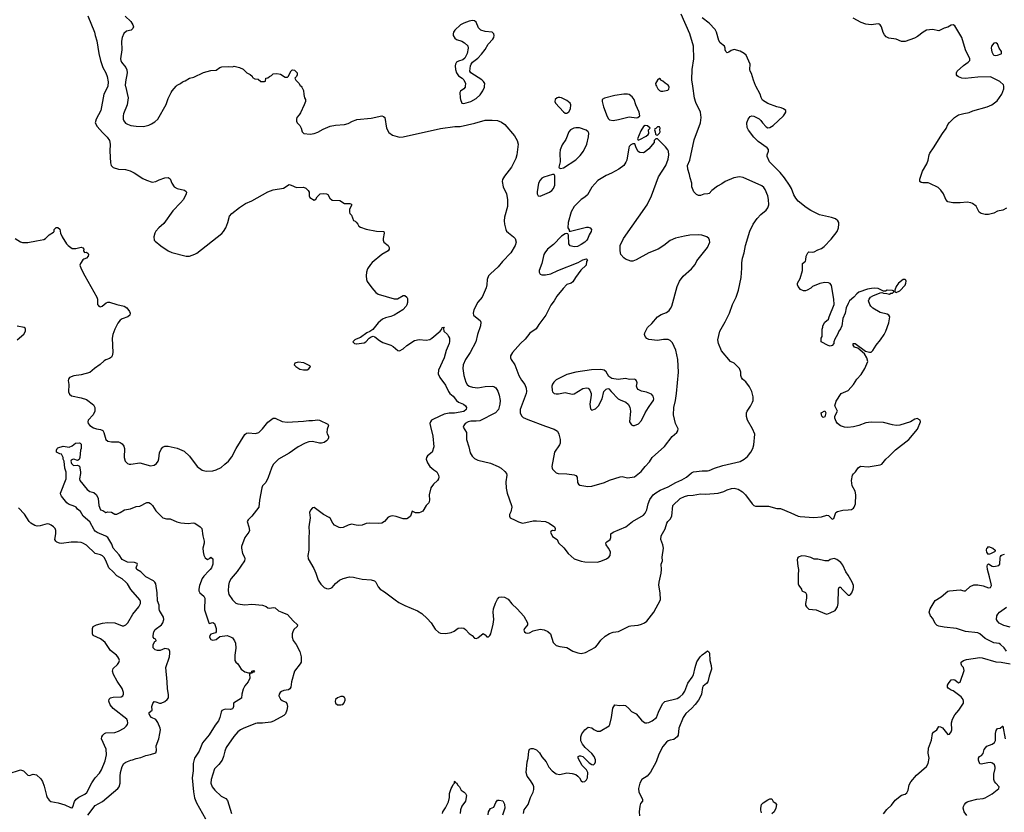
# Model space of a CAD drawing. Header units: inches. Extents: x 1793441 to 1900654, y 320892 to 470514.
# Tile 33 of 99: x 1826220 to 1837286, y 401843 to 410748. Entities that reach past the tile are written whole.
import ezdxf

# ---------------------------------------------------------------- set-up
doc = ezdxf.new("R2010")
doc.units = ezdxf.units.IN
doc.header["$MEASUREMENT"] = 0
for name, color, linetype in [('B8420', 7, 'Continuous'), ('B8421', 7, 'Continuous'), ('B8430', 7, 'Continuous'), ('B8431', 7, 'Continuous')]:
    doc.layers.add(name, color=color, linetype=linetype)

msp = doc.modelspace()

# ---------------------------------------------------------------- linework, layer by layer
at = {"layer": 'B8420', "color": 5}
for points, elevation in [([(1827209, 410000), (1827208, 409990), (1827166, 409910), (1827133, 409730), (1827080, 409630), (1827070, 409590), (1827089, 409550), (1827150, 409481), (1827203, 409430), (1827229, 409390), (1827236, 409350), (1827234, 409270), (1827240, 409140), (1827249, 409109), (1827269, 409089), (1827330, 409070), (1827410, 409064), (1827461, 409050), (1827507, 409027), (1827603, 408963), (1827644, 408944), (1827710, 408924), (1827750, 408930), (1827789, 408950), (1827850, 408972), (1827890, 408975), (1827910, 408959), (1827930, 408910), (1827957, 408870), (1827990, 408852), (1828072, 408832), (1828090, 408818), (1828093, 408810), (1828090, 408790), (1828060, 408730), (1828028, 408690), (1827940, 408600), (1827841, 408459), (1827785, 408410), (1827749, 408371), (1827739, 408350), (1827729, 408310), (1827733, 408273), (1827741, 408261), (1827806, 408206), (1827890, 408152), (1827930, 408132), (1828090, 408092), (1828130, 408093), (1828187, 408113), (1828210, 408126), (1828492, 408348), (1828511, 408369), (1828535, 408410), (1828560, 408470), (1828578, 408542), (1828603, 408570), (1828690, 408638), (1828757, 408683), (1828830, 408715), (1829010, 408815), (1829070, 408835), (1829185, 408855), (1829250, 408895), (1829271, 408891), (1829330, 408862), (1829410, 408865), (1829435, 408855), (1829462, 408830), (1829472, 408810), (1829474, 408770), (1829482, 408750), (1829530, 408722), (1829548, 408732), (1829563, 408757), (1829598, 408790), (1829630, 408796), (1829670, 408791), (1829684, 408784), (1829705, 408745), (1829730, 408722), (1829817, 408717), (1829870, 408685), (1829930, 408682), (1829950, 408674), (1829950, 408666), (1829925, 408615), (1829925, 408585), (1829932, 408572), (1829950, 408554), (1829971, 408491), (1829990, 408485), (1830000, 408474)], 320), ([(1827410, 410000), (1827438, 409870), (1827429, 409790), (1827386, 409690), (1827382, 409670), (1827384, 409630), (1827390, 409611), (1827410, 409587), (1827430, 409575), (1827470, 409561), (1827530, 409551), (1827610, 409547), (1827670, 409564), (1827701, 409579), (1827739, 409601), (1827773, 409630), (1827866, 409794), (1827890, 409862), (1827921, 409930), (1827934, 409950), (1827980, 410000)], 340), ([(1829382, 410000), (1829391, 409991), (1829410, 409954), (1829412, 409908), (1829421, 409870), (1829431, 409850), (1829431, 409830), (1829419, 409790), (1829377, 409703), (1829362, 409678), (1829336, 409650), (1829331, 409630), (1829331, 409610), (1829338, 409590), (1829370, 409558), (1829384, 409530), (1829396, 409490), (1829414, 409470), (1829483, 409463), (1829530, 409469), (1829570, 409483), (1829630, 409517), (1829710, 409554), (1829770, 409564), (1829870, 409570), (1829910, 409582), (1829959, 409610), (1830000, 409624)], 340), ([(1826170, 408290), (1826230, 408252), (1826250, 408246), (1826310, 408246), (1826410, 408262), (1826490, 408278), (1826511, 408289), (1826550, 408331), (1826600, 408360), (1826608, 408370), (1826609, 408390), (1826630, 408414), (1826650, 408414), (1826670, 408394), (1826678, 408350), (1826698, 408310), (1826747, 408230), (1826766, 408210), (1826810, 408179), (1826850, 408176), (1826910, 408191), (1826930, 408185), (1826941, 408170), (1826938, 408150), (1826950, 408132), (1826970, 408136), (1826990, 408122), (1826995, 408110), (1826990, 408090), (1826970, 408069), (1826941, 408059), (1826930, 408049), (1826903, 408010), (1826897, 407990), (1826911, 407950), (1826953, 407870), (1827087, 407630), (1827095, 407610), (1827096, 407550), (1827101, 407541), (1827111, 407530), (1827124, 407524), (1827148, 407528), (1827191, 407569), (1827210, 407576), (1827230, 407576), (1827310, 407547), (1827395, 407530), (1827424, 407510), (1827454, 407470), (1827463, 407450), (1827459, 407430), (1827435, 407410), (1827370, 407388), (1827349, 407371), (1827323, 407337), (1827288, 407272), (1827268, 407212), (1827260, 407170), (1827266, 407010), (1827260, 406970), (1827250, 406955), (1827230, 406941), (1827190, 406928), (1827170, 406916), (1827126, 406874), (1827062, 406830), (1827010, 406786), (1826910, 406757), (1826830, 406747), (1826779, 406730), (1826767, 406710), (1826766, 406694), (1826772, 406650), (1826768, 406568), (1826781, 406541), (1826803, 406523), (1826910, 406501), (1826970, 406481), (1827050, 406422), (1827066, 406390), (1827063, 406350), (1827045, 406310), (1826991, 406250), (1826986, 406230), (1826990, 406210), (1827010, 406188), (1827050, 406163), (1827084, 406150), (1827130, 406143), (1827153, 406133), (1827167, 406110), (1827190, 406031), (1827210, 406014), (1827250, 406004), (1827330, 406004), (1827350, 405998), (1827370, 405984), (1827390, 405957), (1827399, 405930), (1827393, 405830), (1827407, 405790), (1827430, 405762), (1827450, 405755), (1827470, 405754), (1827570, 405770), (1827690, 405737), (1827730, 405744), (1827757, 405763), (1827776, 405790), (1827784, 405816), (1827790, 405883), (1827810, 405924), (1827830, 405944), (1827850, 405955), (1827890, 405956), (1827990, 405936), (1828070, 405899), (1828130, 405845), (1828214, 405730), (1828270, 405688), (1828316, 405676), (1828390, 405680), (1828430, 405690), (1828483, 405717), (1828527, 405753), (1828565, 405790), (1828603, 405837), (1828654, 405930), (1828752, 406088), (1828770, 406102), (1828790, 406108), (1828870, 406099), (1828908, 406112), (1828950, 406150), (1829010, 406228), (1829070, 406270), (1829090, 406270), (1829170, 406234), (1829227, 406227), (1829410, 406239), (1829470, 406247), (1829510, 406244), (1829570, 406252), (1829590, 406250), (1829685, 406205), (1829692, 406190), (1829674, 406146), (1829671, 406111), (1829675, 406095), (1829691, 406070), (1829691, 406051), (1829685, 406030), (1829670, 406015), (1829642, 405998), (1829611, 405989), (1829590, 405989), (1829509, 406009), (1829470, 406005), (1829430, 405991), (1829351, 405949), (1829250, 405878), (1829130, 405811), (1829069, 405750), (1829049, 405710), (1829014, 405606), (1828985, 405550), (1828950, 405510), (1828940, 405490), (1828916, 405350), (1828908, 405270), (1828829, 405171), (1828787, 405130), (1828776, 405110), (1828796, 405050), (1828803, 405010), (1828795, 404990), (1828751, 404929), (1828714, 404830), (1828712, 404810), (1828725, 404750), (1828745, 404710), (1828750, 404690), (1828747, 404670), (1828663, 404550), (1828596, 404470), (1828576, 404430), (1828568, 404390), (1828564, 404330), (1828572, 404290), (1828610, 404230), (1828650, 404194), (1828670, 404184), (1828750, 404174), (1828830, 404181), (1828950, 404171), (1828990, 404155), (1829010, 404139), (1829030, 404135), (1829070, 404143), (1829090, 404141), (1829130, 404108), (1829165, 404090), (1829230, 404066), (1829294, 403994), (1829342, 403950), (1829337, 403930), (1829302, 403898), (1829288, 403872), (1829282, 403850), (1829281, 403810), (1829294, 403774), (1829326, 403730), (1829370, 403650), (1829383, 403590), (1829384, 403530), (1829373, 403510), (1829310, 403429), (1829274, 403310), (1829267, 403250), (1829256, 403230), (1829241, 403219), (1829190, 403210), (1829161, 403199), (1829147, 403190), (1829136, 403170), (1829134, 403150), (1829153, 403113), (1829170, 403099), (1829210, 403082), (1829224, 403064), (1829229, 403030), (1829222, 402990), (1829207, 402950), (1829188, 402930), (1829074, 402866), (1829044, 402856), (1828950, 402846), (1828890, 402844), (1828870, 402839), (1828730, 402785), (1828702, 402770), (1828673, 402747), (1828625, 402695), (1828542, 402570), (1828525, 402530), (1828510, 402470), (1828495, 402430), (1828459, 402381), (1828410, 402330), (1828372, 402210), (1828370, 402170), (1828385, 402130), (1828413, 402093), (1828486, 402026), (1828537, 401997), (1828556, 401976), (1828601, 401830)], 280), ([(1826190, 407153), (1826266, 407214), (1826284, 407250), (1826286, 407270), (1826282, 407282), (1826271, 407291), (1826190, 407304)], 280), ([(1830000, 407159), (1829987, 407153), (1829965, 407130), (1829970, 407122), (1829982, 407110), (1830000, 407107)], 320), ([(1826985, 401810), (1827070, 401920), (1827150, 401964), (1827324, 402110), (1827339, 402130), (1827350, 402170), (1827348, 402248), (1827354, 402290), (1827370, 402358), (1827390, 402391), (1827413, 402407), (1827468, 402430), (1827489, 402431), (1827530, 402446), (1827583, 402457), (1827639, 402481), (1827691, 402491), (1827750, 402511), (1827756, 402536), (1827754, 402590), (1827782, 402670), (1827796, 402730), (1827802, 402770), (1827799, 402790), (1827772, 402852), (1827750, 402887), (1827701, 402910), (1827684, 402930), (1827674, 402950), (1827676, 402964), (1827709, 402990), (1827705, 403030), (1827715, 403065), (1827730, 403087), (1827750, 403085), (1827790, 403068), (1827810, 403068), (1827853, 403087), (1827878, 403110), (1827891, 403130), (1827893, 403167), (1827880, 403230), (1827878, 403310), (1827861, 403470), (1827904, 403590), (1827909, 403630), (1827909, 403650), (1827899, 403670), (1827890, 403675), (1827850, 403682), (1827798, 403662), (1827770, 403660), (1827741, 403670), (1827721, 403690), (1827719, 403730), (1827739, 403761), (1827754, 403770), (1827755, 403775), (1827748, 403788), (1827730, 403794), (1827721, 403810), (1827720, 403830), (1827729, 403871), (1827744, 403896), (1827813, 403950), (1827829, 403971), (1827841, 404010), (1827837, 404037), (1827790, 404110), (1827786, 404130), (1827789, 404170), (1827770, 404218), (1827764, 404310), (1827749, 404409), (1827738, 404430), (1827723, 404443), (1827636, 404490), (1827583, 404543), (1827535, 404570), (1827529, 404590), (1827544, 404630), (1827539, 404639), (1827509, 404650), (1827430, 404653), (1827370, 404685), (1827337, 404737), (1827271, 404810), (1827254, 404854), (1827211, 404931), (1827190, 404947), (1827090, 404987), (1827070, 405000), (1827056, 405016), (1827007, 405107), (1826935, 405170), (1826903, 405223), (1826870, 405249), (1826854, 405270), (1826840, 405280), (1826770, 405306), (1826750, 405320), (1826690, 405394), (1826681, 405410), (1826677, 405430), (1826744, 405590), (1826743, 405663), (1826729, 405710), (1826719, 405790), (1826709, 405810), (1826709, 405830), (1826688, 405868), (1826670, 405869), (1826635, 405890), (1826635, 405910), (1826642, 405930), (1826650, 405938), (1826710, 405958), (1826775, 405945), (1826810, 405962), (1826849, 405991), (1826890, 405994), (1826901, 405990), (1826910, 405978), (1826910, 405930), (1826904, 405910), (1826897, 405830), (1826890, 405808), (1826870, 405795), (1826830, 405809), (1826812, 405808), (1826800, 405800), (1826793, 405787), (1826802, 405762), (1826822, 405742), (1826830, 405738), (1826870, 405745), (1826893, 405733), (1826904, 405670), (1826904, 405650), (1826891, 405590), (1826896, 405570), (1826978, 405470), (1827010, 405447), (1827055, 405435), (1827082, 405410), (1827101, 405370), (1827111, 405290), (1827130, 405243), (1827154, 405234), (1827190, 405212), (1827210, 405218), (1827250, 405216), (1827290, 405194), (1827310, 405194), (1827349, 405210), (1827397, 405243), (1827466, 405254), (1827530, 405278), (1827570, 405281), (1827650, 405325), (1827670, 405324), (1827690, 405313), (1827712, 405292), (1827750, 405231), (1827830, 405151), (1827870, 405141), (1827910, 405141), (1827987, 405107), (1828030, 405096), (1828113, 405087), (1828170, 405096), (1828190, 405091), (1828250, 405050), (1828267, 405030), (1828279, 404950), (1828295, 404890), (1828294, 404866), (1828279, 404810), (1828281, 404770), (1828291, 404731), (1828304, 404704), (1828330, 404685), (1828362, 404698), (1828370, 404711), (1828391, 404690), (1828391, 404630), (1828376, 404590), (1828362, 404570), (1828344, 404556), (1828290, 404497), (1828272, 404470), (1828239, 404390), (1828232, 404350), (1828232, 404330), (1828246, 404310), (1828290, 404270), (1828299, 404250), (1828297, 404117), (1828342, 403982), (1828350, 403966), (1828390, 403976), (1828410, 403966), (1828430, 403910), (1828430, 403869), (1828421, 403859), (1828370, 403844), (1828358, 403830), (1828355, 403810), (1828370, 403786), (1828390, 403778), (1828430, 403784), (1828470, 403818), (1828550, 403830), (1828590, 403815), (1828610, 403802), (1828636, 403770), (1828644, 403744), (1828649, 403689), (1828637, 403610), (1828637, 403570), (1828638, 403550), (1828649, 403530), (1828670, 403510), (1828710, 403451), (1828750, 403423), (1828790, 403411), (1828809, 403411), (1828826, 403414), (1828828, 403430), (1828850, 403435), (1828858, 403430), (1828850, 403418), (1828842, 403418), (1828828, 403408), (1828812, 403408), (1828804, 403396), (1828807, 403350), (1828788, 403310), (1828750, 403264), (1828730, 403225), (1828716, 403170), (1828713, 403127), (1828622, 403070), (1828622, 403030), (1828616, 403010), (1828610, 403005), (1828590, 402998), (1828530, 403000), (1828492, 402988), (1828483, 402970), (1828470, 402910), (1828453, 402870), (1828418, 402822), (1828350, 402714), (1828275, 402625), (1828238, 402530), (1828185, 402450), (1828169, 402390), (1828168, 402310), (1828160, 402230), (1828174, 402074), (1828186, 402006), (1828206, 401950), (1828307, 401770)], 260), ([(1826090, 402277), (1826230, 402320), (1826264, 402310), (1826310, 402262), (1826330, 402258), (1826370, 402270), (1826410, 402265), (1826458, 402218), (1826476, 402190), (1826495, 402135), (1826522, 402030), (1826530, 402008), (1826550, 401979), (1826570, 401966), (1826651, 401951), (1826728, 401928), (1826790, 401897), (1826805, 401895), (1826810, 401895), (1826816, 401904), (1826835, 401965), (1826853, 401990), (1826886, 402014), (1826953, 402047), (1826975, 402065), (1827030, 402174), (1827067, 402230), (1827118, 402282), (1827140, 402320), (1827179, 402421), (1827195, 402490), (1827191, 402551), (1827141, 402670), (1827142, 402690), (1827154, 402710), (1827173, 402730), (1827190, 402737), (1827290, 402741), (1827330, 402753), (1827394, 402790), (1827418, 402810), (1827433, 402830), (1827437, 402850), (1827433, 402870), (1827423, 402890), (1827269, 403009), (1827235, 403050), (1827222, 403090), (1827225, 403115), (1827239, 403130), (1827270, 403136), (1827359, 403141), (1827379, 403150), (1827388, 403170), (1827385, 403190), (1827370, 403235), (1827315, 403315), (1827275, 403390), (1827262, 403430), (1827270, 403457), (1827318, 403502), (1827334, 403526), (1827340, 403550), (1827335, 403570), (1827324, 403590), (1827308, 403608), (1827242, 403662), (1827179, 403750), (1827160, 403770), (1827130, 403791), (1827047, 403830), (1827040, 403850), (1827040, 403910), (1827047, 403930), (1827085, 403950), (1827151, 403969), (1827205, 403975), (1827290, 403973), (1827370, 403940), (1827390, 403940), (1827412, 403948), (1827436, 403970), (1827492, 404068), (1827558, 404150), (1827576, 404190), (1827578, 404210), (1827570, 404231), (1827470, 404347), (1827430, 404410), (1827412, 404430), (1827370, 404466), (1827310, 404499), (1827270, 404546), (1827222, 404590), (1827190, 404674), (1827170, 404705), (1827150, 404724), (1827130, 404734), (1827070, 404750), (1826970, 404843), (1826930, 404866), (1826910, 404873), (1826870, 404879), (1826800, 404880), (1826690, 404863), (1826667, 404867), (1826639, 404879), (1826625, 404890), (1826614, 404910), (1826625, 404970), (1826626, 405010), (1826618, 405030), (1826601, 405050), (1826574, 405070), (1826550, 405080), (1826530, 405083), (1826450, 405061), (1826418, 405058), (1826390, 405065), (1826346, 405090), (1826326, 405110), (1826273, 405193), (1826205, 405265)], 280), ([(1830000, 405071), (1829950, 405080), (1829911, 405070), (1829857, 405043), (1829830, 405039), (1829810, 405043), (1829757, 405070), (1829739, 405090), (1829708, 405148), (1829697, 405157), (1829636, 405190), (1829530, 405266), (1829510, 405264), (1829490, 405239), (1829478, 405210), (1829484, 405150), (1829470, 405050), (1829473, 404990), (1829468, 404932), (1829468, 404790), (1829460, 404730), (1829462, 404690), (1829524, 404584), (1829549, 404530), (1829576, 404450), (1829606, 404406), (1829643, 404370), (1829670, 404358), (1829690, 404355), (1829717, 404363), (1829732, 404370), (1829768, 404412), (1829813, 404450), (1829854, 404470), (1829927, 404487), (1829970, 404485), (1830000, 404478)], 320)]:
    msp.add_lwpolyline(points, dxfattribs=dict(at, elevation=elevation))
at = {"layer": 'B8420', "color": 5, "elevation": 320}
for points in [[(1829350, 406902), (1829312, 406888), (1829305, 406870), (1829322, 406850), (1829370, 406823), (1829410, 406816), (1829450, 406816), (1829470, 406826), (1829488, 406850), (1829480, 406860), (1829414, 406894)], [(1829850, 403145), (1829830, 403144), (1829791, 403130), (1829771, 403110), (1829767, 403087), (1829771, 403071), (1829790, 403051), (1829829, 403051), (1829850, 403056), (1829866, 403074), (1829877, 403103), (1829877, 403117), (1829870, 403134)]]:
    msp.add_lwpolyline(points, close=True, dxfattribs=at)
at = {"layer": 'B8421', "color": 5}
for points, elevation in [([(1826986, 410790), (1827060, 410610), (1827067, 410570), (1827088, 410510), (1827110, 410370), (1827129, 410290), (1827155, 410210), (1827187, 410150), (1827202, 410110), (1827214, 410050), (1827209, 410000)], 320), ([(1827407, 410787), (1827470, 410727), (1827492, 410692), (1827498, 410670), (1827492, 410648), (1827471, 410630), (1827422, 410618), (1827390, 410592), (1827372, 410550), (1827366, 410506), (1827368, 410410), (1827352, 410310), (1827355, 410290), (1827365, 410270), (1827412, 410212), (1827426, 410186), (1827427, 410150), (1827409, 410050), (1827407, 410010), (1827410, 410000)], 340), ([(1827980, 410000), (1827990, 410011), (1828029, 410031), (1828050, 410051), (1828080, 410060), (1828130, 410091), (1828177, 410103), (1828286, 410154), (1828370, 410176), (1828430, 410182), (1828470, 410211), (1828490, 410218), (1828570, 410222), (1828610, 410218), (1828630, 410225), (1828692, 410212), (1828730, 410194), (1828774, 410150), (1828810, 410134), (1828833, 410113), (1828838, 410098), (1828864, 410084), (1828900, 410080), (1828930, 410054), (1828970, 410054), (1828982, 410058), (1828987, 410093), (1829010, 410094), (1829026, 410110), (1829050, 410122), (1829070, 410142), (1829110, 410145), (1829150, 410138), (1829204, 410104), (1829230, 410102), (1829238, 410110), (1829270, 410174), (1829278, 410182), (1829290, 410185), (1829310, 410182), (1829338, 410150), (1829338, 410130), (1829331, 410109), (1829314, 410090), (1829322, 410070), (1829357, 410037), (1829372, 410010), (1829382, 410000)], 340)]:
    msp.add_lwpolyline(points, dxfattribs=dict(at, elevation=elevation))
at = {"layer": 'B8430', "color": 5}
for points, elevation in [([(1830000, 409624), (1830010, 409628), (1830170, 409643), (1830290, 409668), (1830310, 409662), (1830322, 409650), (1830341, 409530), (1830370, 409482), (1830410, 409450), (1830490, 409429), (1830530, 409433), (1830950, 409525), (1831109, 409549), (1831170, 409548), (1831336, 409584), (1831450, 409620), (1831530, 409621), (1831590, 409614), (1831636, 409596), (1831674, 409570), (1831782, 409442), (1831811, 409390), (1831821, 409350), (1831808, 409230), (1831795, 409190), (1831746, 409090), (1831667, 408990), (1831648, 408952), (1831644, 408930), (1831655, 408870), (1831690, 408790), (1831702, 408730), (1831701, 408650), (1831670, 408530), (1831665, 408490), (1831668, 408450), (1831684, 408390), (1831693, 408373), (1831712, 408352), (1831770, 408310), (1831790, 408290), (1831800, 408250), (1831790, 408210), (1831740, 408130), (1831647, 408033), (1831598, 407970), (1831510, 407894), (1831489, 407870), (1831473, 407830), (1831470, 407770), (1831464, 407736), (1831419, 407630), (1831370, 407573), (1831324, 407490), (1831316, 407450), (1831322, 407430), (1831341, 407410), (1831394, 407370), (1831402, 407350), (1831399, 407310), (1831367, 407210), (1831347, 407130), (1831281, 407010), (1831229, 406930), (1831206, 406870), (1831201, 406830), (1831211, 406750), (1831234, 406674), (1831248, 406648), (1831270, 406632), (1831310, 406618), (1831370, 406613), (1831450, 406626), (1831530, 406632), (1831550, 406627), (1831572, 406612), (1831594, 406574), (1831609, 406530), (1831619, 406470), (1831617, 406430), (1831601, 406370), (1831569, 406330), (1831390, 406243), (1831350, 406237), (1831290, 406238), (1831261, 406230), (1831228, 406210), (1831211, 406190), (1831205, 406170), (1831242, 406110), (1831241, 406030), (1831268, 405950), (1831283, 405883), (1831304, 405844), (1831330, 405820), (1831370, 405800), (1831510, 405765), (1831598, 405730), (1831630, 405711), (1831674, 405674), (1831691, 405651), (1831695, 405630), (1831684, 405556), (1831686, 405486), (1831698, 405430), (1831748, 405290), (1831750, 405270), (1831741, 405219), (1831725, 405190), (1831725, 405170), (1831732, 405152), (1831790, 405127), (1831826, 405106), (1831870, 405093), (1831910, 405098), (1831990, 405117), (1832030, 405118), (1832130, 405110), (1832172, 405092), (1832230, 405051), (1832239, 405030), (1832233, 405007), (1832210, 405009), (1832190, 404999), (1832185, 404990), (1832210, 404943), (1832261, 404910), (1832276, 404870), (1832334, 404814), (1832385, 404750), (1832450, 404691), (1832530, 404664), (1832570, 404658), (1832710, 404655), (1832750, 404663), (1832814, 404690), (1832841, 404710), (1832857, 404730), (1832859, 404770), (1832839, 404810), (1832812, 404850), (1832809, 404870), (1832818, 404882), (1832858, 404910), (1832862, 404930), (1832862, 404970), (1832889, 404990), (1833033, 405050), (1833107, 405110), (1833230, 405180), (1833250, 405204), (1833270, 405243), (1833284, 405310), (1833303, 405357), (1833341, 405410), (1833370, 405434), (1833418, 405462), (1833510, 405500), (1833593, 405547), (1833661, 405579), (1833714, 405610), (1833770, 405657), (1833791, 405669), (1833890, 405680), (1833950, 405678), (1833970, 405682), (1834030, 405710), (1834122, 405738), (1834316, 405784), (1834364, 405810), (1834399, 405841), (1834436, 405890), (1834460, 405930), (1834472, 405970), (1834481, 406090), (1834456, 406150), (1834401, 406250), (1834387, 406290), (1834390, 406330), (1834397, 406350), (1834435, 406405), (1834457, 406450), (1834462, 406470), (1834464, 406510), (1834450, 406570), (1834424, 406624), (1834380, 406680), (1834345, 406710), (1834333, 406730), (1834326, 406750), (1834324, 406790), (1834309, 406829), (1834249, 406889), (1834209, 406909), (1834109, 407029), (1834072, 407112), (1834065, 407150), (1834088, 407250), (1834147, 407353), (1834196, 407450), (1834230, 407550), (1834271, 407630), (1834300, 407710), (1834330, 407850), (1834337, 407957), (1834336, 408016), (1834342, 408070), (1834362, 408130), (1834377, 408210), (1834427, 408373), (1834462, 408450), (1834510, 408515), (1834550, 408560), (1834611, 408609), (1834627, 408633), (1834638, 408670), (1834636, 408730), (1834630, 408770), (1834599, 408839), (1834582, 408862), (1834560, 408880), (1834350, 408976), (1834310, 408982), (1834248, 408972), (1834150, 408929), (1834110, 408903), (1834061, 408879), (1833998, 408830), (1833970, 408795), (1833954, 408790), (1833910, 408789), (1833870, 408775), (1833850, 408775), (1833825, 408785), (1833795, 408815), (1833775, 408870), (1833775, 408910), (1833754, 408970), (1833749, 409010), (1833730, 409070), (1833726, 409110), (1833750, 409170), (1833802, 409398), (1833872, 409588), (1833880, 409650), (1833873, 409710), (1833819, 409819), (1833805, 409865), (1833785, 410000)], 340), ([(1830000, 404478), (1830070, 404463), (1830170, 404455), (1830206, 404445), (1830223, 404430), (1830250, 404376), (1830270, 404351), (1830321, 404321), (1830441, 404230), (1830482, 404202), (1830550, 404165), (1830690, 404105), (1830738, 404078), (1830801, 404021), (1830846, 403970), (1830890, 403901), (1830930, 403865), (1830950, 403856), (1831010, 403851), (1831070, 403863), (1831103, 403877), (1831149, 403911), (1831190, 403915), (1831210, 403911), (1831230, 403896), (1831273, 403853), (1831306, 403830), (1831330, 403801), (1831350, 403796), (1831370, 403805), (1831430, 403851), (1831450, 403838), (1831470, 403816), (1831490, 403815), (1831505, 403830), (1831515, 403850), (1831543, 403957), (1831549, 404010), (1831540, 404090), (1831545, 404130), (1831566, 404194), (1831590, 404238), (1831610, 404259), (1831635, 404265), (1831670, 404259), (1831710, 404236), (1831750, 404186), (1831811, 404130), (1831886, 404046), (1831926, 403970), (1831926, 403950), (1831921, 403939), (1831892, 403910), (1831885, 403890), (1831892, 403870), (1831910, 403858), (1831930, 403856), (1831950, 403861), (1831990, 403881), (1832070, 403899), (1832113, 403893), (1832156, 403876), (1832186, 403850), (1832215, 403750), (1832250, 403719), (1832290, 403705), (1832370, 403693), (1832435, 403655), (1832494, 403634), (1832530, 403629), (1832580, 403640), (1832690, 403700), (1832715, 403725), (1832750, 403778), (1832799, 403821), (1832849, 403851), (1832890, 403866), (1832950, 403876), (1833070, 403935), (1833090, 403940), (1833170, 403944), (1833210, 403955), (1833244, 403970), (1833270, 403990), (1833348, 404090), (1833422, 404230), (1833418, 404310), (1833405, 404395), (1833408, 404430), (1833429, 404530), (1833433, 404570), (1833430, 404630), (1833444, 404670), (1833442, 404710), (1833455, 404810), (1833450, 404850), (1833427, 404910), (1833430, 404950), (1833473, 405027), (1833492, 405090), (1833504, 405110), (1833530, 405136), (1833548, 405170), (1833560, 405290), (1833642, 405370), (1833690, 405393), (1833730, 405403), (1833790, 405407), (1833870, 405420), (1833930, 405417), (1834070, 405429), (1834133, 405447), (1834170, 405468), (1834219, 405481), (1834250, 405484), (1834293, 405473), (1834343, 405443), (1834379, 405410), (1834451, 405310), (1834470, 405291), (1834490, 405284), (1834637, 405283), (1834730, 405258), (1834770, 405255), (1834888, 405208), (1834970, 405171), (1834990, 405166), (1835144, 405156), (1835230, 405162), (1835290, 405181), (1835310, 405179), (1835350, 405138), (1835370, 405145), (1835394, 405210), (1835410, 405223), (1835470, 405239), (1835530, 405241), (1835570, 405247), (1835590, 405259), (1835599, 405270), (1835615, 405310), (1835619, 405410), (1835609, 405450), (1835577, 405510), (1835570, 405570), (1835580, 405630), (1835590, 405647), (1835615, 405670), (1835645, 405715), (1835670, 405731), (1835757, 405723), (1835892, 405748), (1835910, 405756), (1835954, 405810), (1835990, 405841), (1836063, 405917), (1836212, 406030), (1836311, 406149), (1836343, 406230), (1836339, 406250), (1836306, 406266), (1836279, 406261), (1836230, 406230), (1836110, 406194), (1836070, 406190), (1836030, 406195), (1835930, 406224), (1835790, 406226), (1835730, 406219), (1835650, 406190), (1835590, 406174), (1835528, 406168), (1835490, 406170), (1835446, 406186), (1835410, 406210), (1835395, 406235), (1835382, 406270), (1835382, 406290), (1835387, 406310), (1835413, 406350), (1835381, 406410), (1835396, 406464), (1835452, 406548), (1835530, 406583), (1835590, 406651), (1835629, 406710), (1835677, 406763), (1835718, 406830), (1835751, 406909), (1835741, 406950), (1835716, 406996), (1835639, 407059), (1835603, 407070), (1835586, 407090), (1835588, 407112), (1835610, 407112), (1835725, 407025), (1835770, 407012), (1835790, 407014), (1835810, 407030), (1835847, 407090), (1835896, 407150), (1835935, 407210), (1835955, 407250), (1835990, 407342), (1835999, 407410), (1835990, 407428), (1835970, 407439), (1835890, 407459), (1835810, 407509), (1835786, 407530), (1835773, 407550), (1835761, 407590), (1835769, 407610), (1835784, 407630), (1835810, 407647), (1835890, 407678), (1835910, 407682), (1835930, 407674), (1835967, 407673), (1835994, 407666), (1836010, 407674), (1836030, 407674), (1836046, 407690), (1836042, 407702), (1836030, 407706), (1835970, 407708), (1835950, 407698), (1835930, 407698), (1835869, 407729), (1835830, 407732), (1835794, 407730), (1835750, 407720), (1835650, 407687), (1835627, 407670), (1835595, 407630), (1835548, 407590), (1835530, 407559), (1835510, 407510), (1835498, 407450), (1835470, 407390), (1835461, 407310), (1835445, 407275), (1835425, 407250), (1835411, 407210), (1835380, 407160), (1835371, 407130), (1835370, 407109), (1835350, 407089), (1835330, 407082), (1835308, 407088), (1835228, 407130), (1835228, 407170), (1835238, 407190), (1835238, 407270), (1835247, 407293), (1835248, 407310), (1835269, 407351), (1835310, 407382), (1835317, 407410), (1835374, 407550), (1835371, 407610), (1835343, 407763), (1835330, 407784), (1835310, 407792), (1835270, 407794), (1835214, 407786), (1835131, 407750), (1835110, 407732), (1835070, 407709), (1835050, 407701), (1835030, 407701), (1834997, 407717), (1834969, 407750), (1834962, 407770), (1834962, 407790), (1834990, 407842), (1835019, 407930), (1835018, 408010), (1835050, 408034), (1835055, 408050), (1835058, 408090), (1835078, 408130), (1835090, 408142), (1835130, 408138), (1835150, 408141), (1835190, 408164), (1835230, 408177), (1835260, 408200), (1835339, 408281), (1835408, 408370), (1835423, 408410), (1835428, 408450), (1835426, 408470), (1835416, 408490), (1835390, 408510), (1835345, 408525), (1835210, 408556), (1835110, 408603), (1835058, 408638), (1834970, 408711), (1834943, 408743), (1834921, 408781), (1834894, 408850), (1834873, 408890), (1834815, 408970), (1834768, 409030), (1834647, 409150), (1834619, 409210), (1834619, 409230), (1834634, 409270), (1834634, 409290), (1834622, 409310), (1834519, 409379), (1834470, 409429), (1834410, 409509), (1834397, 409537), (1834392, 409590), (1834407, 409630), (1834430, 409659), (1834450, 409667), (1834470, 409663), (1834530, 409636), (1834550, 409616), (1834567, 409590), (1834610, 409546), (1834630, 409535), (1834650, 409537), (1834690, 409561), (1834805, 409670), (1834821, 409690), (1834829, 409710), (1834829, 409729), (1834806, 409746), (1834778, 409758), (1834730, 409770), (1834630, 409807), (1834570, 409845), (1834553, 409873), (1834542, 409910), (1834495, 410000)], 320), ([(1831228, 410000), (1831227, 409990), (1831211, 409970), (1831174, 409946), (1831168, 409930), (1831169, 409871), (1831175, 409850), (1831190, 409812), (1831210, 409807), (1831290, 409830), (1831350, 409862), (1831395, 409905), (1831425, 409950), (1831443, 409990), (1831444, 410000)], 360), ([(1833377, 410000), (1833392, 409970), (1833410, 409952), (1833425, 409945), (1833450, 409946), (1833503, 409957), (1833514, 409966), (1833519, 409990), (1833515, 410000)], 360), ([(1837310, 408629), (1837271, 408609), (1837210, 408597), (1837170, 408574), (1837110, 408561), (1837070, 408559), (1837026, 408570), (1837005, 408585), (1836970, 408655), (1836930, 408685), (1836910, 408692), (1836870, 408697), (1836790, 408690), (1836709, 408689), (1836650, 408702), (1836630, 408728), (1836604, 408790), (1836574, 408834), (1836544, 408864), (1836450, 408909), (1836430, 408915), (1836370, 408914), (1836350, 408919), (1836335, 408930), (1836335, 408955), (1836367, 409047), (1836416, 409130), (1836430, 409170), (1836441, 409230), (1836450, 409250), (1836492, 409308), (1836592, 409470), (1836634, 409526), (1836653, 409570), (1836670, 409595), (1836726, 409650), (1836770, 409678), (1836830, 409695), (1836890, 409705), (1836934, 409726), (1837092, 409768), (1837147, 409793), (1837204, 409836), (1837257, 409910), (1837280, 409970), (1837282, 410000)], 280), ([(1830000, 408474), (1830022, 408450), (1830032, 408430), (1830050, 408418), (1830114, 408394), (1830230, 408371), (1830312, 408370), (1830318, 408350), (1830305, 408290), (1830305, 408270), (1830312, 408250), (1830362, 408210), (1830374, 408190), (1830372, 408170), (1830362, 408150), (1830290, 408109), (1830180, 408020), (1830162, 407998), (1830130, 407950), (1830118, 407910), (1830114, 407870), (1830118, 407830), (1830127, 407807), (1830176, 407736), (1830224, 407684), (1830250, 407665), (1830430, 407611), (1830466, 407614), (1830530, 407651), (1830550, 407651), (1830572, 407630), (1830577, 407617), (1830578, 407570), (1830570, 407546), (1830562, 407530), (1830526, 407490), (1830430, 407429), (1830390, 407413), (1830330, 407399), (1830298, 407382), (1830250, 407342), (1830190, 407269), (1830155, 407245), (1830122, 407230), (1830050, 407179), (1830000, 407159)], 320), ([(1830000, 407107), (1830006, 407106), (1830090, 407119), (1830112, 407128), (1830149, 407171), (1830170, 407185), (1830191, 407191), (1830210, 407185), (1830264, 407144), (1830303, 407123), (1830390, 407092), (1830417, 407077), (1830470, 407032), (1830490, 407027), (1830530, 407050), (1830572, 407088), (1830657, 407143), (1830710, 407154), (1830790, 407148), (1830830, 407157), (1830853, 407170), (1830947, 407250), (1830964, 407270), (1830970, 407291), (1830990, 407292), (1830982, 407278), (1830986, 407250), (1831028, 407210), (1831041, 407190), (1831049, 407170), (1831052, 407132), (1831048, 407110), (1831013, 407030), (1830990, 406950), (1830927, 406810), (1830924, 406770), (1830943, 406730), (1831004, 406644), (1831040, 406570), (1831055, 406550), (1831090, 406519), (1831129, 406469), (1831152, 406452), (1831209, 406429), (1831232, 406410), (1831243, 406390), (1831239, 406370), (1831212, 406348), (1831107, 406327), (1831047, 406327), (1830990, 406316), (1830870, 406262), (1830850, 406250), (1830836, 406230), (1830831, 406210), (1830836, 406176), (1830862, 406070), (1830875, 405950), (1830856, 405890), (1830804, 405850), (1830791, 405830), (1830788, 405810), (1830804, 405770), (1830831, 405730), (1830876, 405690), (1830910, 405667), (1830928, 405630), (1830930, 405610), (1830927, 405590), (1830915, 405570), (1830870, 405529), (1830839, 405490), (1830821, 405410), (1830826, 405350), (1830820, 405320), (1830790, 405289), (1830750, 405228), (1830730, 405215), (1830710, 405209), (1830670, 405209), (1830630, 405226), (1830611, 405170), (1830591, 405150), (1830570, 405139), (1830530, 405140), (1830450, 405165), (1830410, 405174), (1830390, 405172), (1830361, 405159), (1830319, 405110), (1830290, 405093), (1830250, 405087), (1830150, 405090), (1830113, 405087), (1830069, 405071), (1830030, 405066), (1830000, 405071)], 320), ([(1837312, 403652), (1837284, 403690), (1837244, 403730), (1837230, 403738), (1837170, 403749), (1837099, 403779), (1837070, 403796), (1837010, 403848), (1836990, 403859), (1836850, 403874), (1836749, 403909), (1836610, 403924), (1836550, 403933), (1836530, 403942), (1836510, 403965), (1836481, 404021), (1836456, 404050), (1836442, 404090), (1836453, 404130), (1836510, 404223), (1836576, 404264), (1836653, 404327), (1836670, 404332), (1836790, 404344), (1836830, 404330), (1836850, 404331), (1836901, 404379), (1836943, 404397), (1836990, 404397), (1837047, 404387), (1837110, 404365), (1837131, 404369), (1837141, 404390), (1837139, 404410), (1837121, 404490), (1837096, 404570), (1837093, 404607), (1837097, 404623), (1837110, 404633), (1837149, 404609), (1837170, 404604), (1837223, 404617), (1837235, 404630), (1837238, 404702), (1837242, 404718), (1837251, 404729), (1837263, 404737), (1837290, 404744)], 280), ([(1837350, 403925), (1837282, 403942), (1837228, 403968), (1837209, 403990), (1837199, 404010), (1837201, 404050), (1837213, 404070), (1837233, 404090), (1837312, 404148)], 260), ([(1831883, 401830), (1831891, 401869), (1831933, 401930), (1831960, 402010), (1831990, 402070), (1831999, 402101), (1831997, 402130), (1831991, 402150), (1831962, 402202), (1831924, 402250), (1831911, 402290), (1831923, 402410), (1831936, 402450), (1831942, 402530), (1831950, 402551), (1831970, 402561), (1831990, 402561), (1832030, 402545), (1832063, 402510), (1832088, 402468), (1832136, 402410), (1832168, 402350), (1832203, 402310), (1832250, 402275), (1832292, 402268), (1832370, 402285), (1832430, 402279), (1832470, 402266), (1832494, 402250), (1832513, 402230), (1832530, 402198), (1832544, 402184), (1832570, 402191), (1832590, 402207), (1832603, 402230), (1832606, 402290), (1832590, 402321), (1832542, 402370), (1832496, 402450), (1832496, 402470), (1832510, 402478), (1832522, 402478), (1832550, 402470), (1832620, 402400), (1832650, 402380), (1832670, 402377), (1832685, 402390), (1832692, 402410), (1832690, 402433), (1832676, 402470), (1832650, 402502), (1832574, 402570), (1832544, 402610), (1832527, 402647), (1832528, 402690), (1832537, 402723), (1832572, 402768), (1832610, 402801), (1832650, 402791), (1832672, 402772), (1832710, 402756), (1832744, 402756), (1832844, 402816), (1832851, 402829), (1832871, 402909), (1832887, 403013), (1832910, 403050), (1832964, 403044), (1833010, 403047), (1833030, 403042), (1833066, 403010), (1833095, 402975), (1833150, 402948), (1833210, 402878), (1833230, 402859), (1833249, 402849), (1833270, 402847), (1833290, 402852), (1833330, 402870), (1833376, 402910), (1833398, 402970), (1833430, 403030), (1833450, 403066), (1833470, 403087), (1833610, 403123), (1833640, 403140), (1833674, 403170), (1833695, 403205), (1833730, 403293), (1833779, 403361), (1833793, 403387), (1833810, 403471), (1833830, 403534), (1833868, 403590), (1833890, 403613), (1833930, 403644), (1833950, 403656), (1833955, 403655), (1833966, 403646), (1833971, 403631), (1833977, 403550), (1833992, 403492), (1833994, 403450), (1833969, 403371), (1833955, 403310), (1833938, 403290), (1833900, 403260), (1833893, 403247), (1833884, 403170), (1833876, 403150), (1833850, 403104), (1833810, 403053), (1833772, 403010), (1833708, 402952), (1833678, 402910), (1833627, 402790), (1833620, 402710), (1833610, 402690), (1833570, 402662), (1833530, 402655), (1833510, 402645), (1833490, 402630), (1833450, 402583), (1833404, 402496), (1833374, 402410), (1833310, 402294), (1833272, 402248), (1833213, 402210), (1833190, 402170), (1833176, 402110), (1833179, 402070), (1833218, 401990), (1833219, 401970), (1833199, 401941), (1833189, 401911), (1833183, 401850), (1833185, 401805)], 280), ([(1835930, 401824), (1835966, 401874), (1836018, 401922), (1836060, 401980), (1836130, 402035), (1836170, 402048), (1836190, 402062), (1836205, 402090), (1836218, 402150), (1836234, 402186), (1836299, 402261), (1836410, 402357), (1836430, 402390), (1836440, 402450), (1836429, 402509), (1836435, 402565), (1836466, 402654), (1836480, 402730), (1836490, 402743), (1836528, 402770), (1836550, 402806), (1836570, 402803), (1836590, 402791), (1836650, 402718), (1836670, 402721), (1836690, 402747), (1836696, 402770), (1836692, 402850), (1836705, 402890), (1836730, 402937), (1836775, 402990), (1836826, 403070), (1836829, 403090), (1836825, 403110), (1836800, 403140), (1836710, 403209), (1836690, 403215), (1836656, 403236), (1836648, 403250), (1836649, 403270), (1836659, 403290), (1836690, 403331), (1836710, 403335), (1836730, 403331), (1836770, 403298), (1836790, 403305), (1836835, 403435), (1836829, 403469), (1836809, 403490), (1836802, 403510), (1836802, 403530), (1836829, 403550), (1836860, 403560), (1837010, 403583), (1837039, 403579), (1837190, 403535), (1837250, 403531), (1837350, 403511)], 280), ([(1836866, 401806), (1836833, 401850), (1836823, 401890), (1836826, 401910), (1836837, 401930), (1836854, 401950), (1836870, 401961), (1836890, 401970), (1836978, 401990), (1837050, 402000), (1837070, 402007), (1837150, 402050), (1837225, 402110), (1837229, 402130), (1837190, 402170), (1837176, 402190), (1837170, 402210), (1837167, 402270), (1837183, 402337), (1837184, 402350), (1837175, 402375), (1837154, 402394), (1837130, 402402), (1837100, 402400), (1837046, 402386), (1837030, 402384), (1837010, 402389), (1836995, 402430), (1836995, 402450), (1837009, 402471), (1837030, 402482), (1837050, 402505), (1837061, 402550), (1837090, 402586), (1837150, 402608), (1837174, 402626), (1837187, 402650), (1837186, 402730), (1837196, 402764), (1837210, 402783), (1837238, 402790), (1837266, 402810), (1837271, 402809), (1837297, 402670)], 260), ([(1830973, 401830), (1830977, 401850), (1831006, 401894), (1831039, 401961), (1831049, 402010), (1831050, 402054), (1831069, 402110), (1831082, 402130), (1831090, 402154), (1831106, 402170), (1831106, 402190), (1831110, 402194), (1831118, 402178), (1831134, 402170), (1831142, 402150), (1831162, 402130), (1831182, 402090), (1831214, 402070), (1831230, 402054), (1831242, 402030), (1831231, 401970), (1831189, 401911), (1831175, 401870), (1831169, 401830)], 280), ([(1831487, 401813), (1831489, 401850), (1831510, 401885), (1831550, 401902), (1831570, 401952), (1831590, 401978), (1831610, 401981), (1831651, 401971), (1831670, 401934), (1831671, 401890), (1831645, 401810)], 280), ([(1834558, 401838), (1834550, 401866), (1834548, 401890), (1834558, 401930), (1834575, 401950), (1834630, 401984), (1834650, 401995), (1834673, 401993), (1834690, 401965), (1834711, 401950), (1834724, 401930), (1834718, 401890), (1834698, 401850), (1834675, 401825)], 280)]:
    msp.add_lwpolyline(points, dxfattribs=dict(at, elevation=elevation))
for points, elevation in [([(1833050, 409911), (1833010, 409911), (1832910, 409897), (1832792, 409868), (1832768, 409850), (1832766, 409830), (1832782, 409770), (1832822, 409662), (1832836, 409635), (1832850, 409625), (1832890, 409616), (1832950, 409627), (1833070, 409658), (1833153, 409647), (1833169, 409651), (1833188, 409670), (1833181, 409710), (1833145, 409790), (1833127, 409850), (1833103, 409883), (1833070, 409907)], 360), ([(1832290, 409875), (1832270, 409875), (1832261, 409870), (1832239, 409850), (1832235, 409830), (1832243, 409810), (1832330, 409714), (1832350, 409699), (1832370, 409699), (1832390, 409713), (1832410, 409746), (1832416, 409790), (1832407, 409810), (1832370, 409841), (1832310, 409869)], 360), ([(1833250, 409558), (1833230, 409548), (1833200, 409500), (1833165, 409410), (1833170, 409394), (1833190, 409402), (1833262, 409438), (1833283, 409457), (1833289, 409470), (1833288, 409512), (1833306, 409530), (1833276, 409556)], 360), ([(1832470, 409535), (1832449, 409531), (1832410, 409512), (1832392, 409488), (1832359, 409401), (1832317, 409343), (1832294, 409286), (1832290, 409250), (1832293, 409150), (1832281, 409090), (1832283, 409083), (1832297, 409077), (1832330, 409083), (1832470, 409175), (1832518, 409222), (1832555, 409270), (1832593, 409350), (1832613, 409433), (1832615, 409475), (1832609, 409490), (1832588, 409508), (1832512, 409532)], 360), ([(1833410, 409546), (1833390, 409546), (1833370, 409526), (1833358, 409522), (1833354, 409510), (1833362, 409490), (1833364, 409464), (1833373, 409453), (1833390, 409452), (1833410, 409472), (1833419, 409490), (1833415, 409510), (1833418, 409530)], 360), ([(1833390, 409408), (1833370, 409408), (1833360, 409400), (1833352, 409390), (1833351, 409370), (1833290, 409299), (1833250, 409265), (1833230, 409254), (1833190, 409255), (1833170, 409269), (1833149, 409310), (1833135, 409355), (1833110, 409354), (1833090, 409344), (1833070, 409322), (1833065, 409310), (1833042, 409170), (1833034, 409146), (1833009, 409111), (1832952, 409068), (1832870, 409023), (1832810, 408997), (1832719, 408941), (1832650, 408867), (1832600, 408780), (1832570, 408754), (1832530, 408730), (1832450, 408650), (1832419, 408590), (1832385, 408470), (1832381, 408410), (1832394, 408386), (1832394, 408374), (1832410, 408372), (1832590, 408416), (1832610, 408417), (1832630, 408411), (1832645, 408390), (1832643, 408370), (1832619, 408330), (1832606, 408290), (1832593, 408270), (1832571, 408249), (1832530, 408221), (1832490, 408199), (1832450, 408195), (1832407, 408207), (1832393, 408230), (1832387, 408327), (1832382, 408342), (1832366, 408346), (1832350, 408342), (1832310, 408315), (1832218, 408222), (1832151, 408170), (1832121, 408130), (1832110, 408110), (1832088, 408010), (1832058, 407930), (1832058, 407910), (1832068, 407888), (1832090, 407880), (1832130, 407881), (1832190, 407894), (1832268, 407932), (1832498, 408022), (1832550, 408051), (1832590, 408062), (1832602, 408050), (1832592, 408030), (1832586, 407990), (1832526, 407934), (1832467, 407853), (1832437, 407803), (1832418, 407790), (1832370, 407773), (1832327, 407730), (1832258, 407642), (1832228, 407590), (1832190, 407541), (1832133, 407430), (1832055, 407325), (1832025, 407275), (1831952, 407228), (1831900, 407160), (1831847, 407110), (1831757, 407010), (1831737, 406970), (1831736, 406950), (1831742, 406930), (1831785, 406870), (1831829, 406750), (1831859, 406699), (1831898, 406650), (1831913, 406610), (1831916, 406570), (1831913, 406550), (1831846, 406370), (1831845, 406330), (1831859, 406299), (1831880, 406280), (1831930, 406257), (1832130, 406180), (1832228, 406148), (1832264, 406124), (1832281, 406090), (1832296, 406030), (1832295, 405990), (1832288, 405970), (1832229, 405890), (1832202, 405730), (1832204, 405710), (1832210, 405699), (1832250, 405658), (1832270, 405650), (1832370, 405645), (1832450, 405635), (1832470, 405626), (1832487, 405607), (1832491, 405550), (1832501, 405530), (1832517, 405517), (1832605, 405505), (1832650, 405508), (1832792, 405548), (1832850, 405575), (1832970, 405614), (1832990, 405615), (1833050, 405601), (1833130, 405611), (1833206, 405674), (1833249, 405730), (1833299, 405781), (1833330, 405830), (1833467, 405953), (1833554, 406066), (1833605, 406110), (1833618, 406130), (1833621, 406150), (1833589, 406210), (1833567, 406310), (1833570, 406390), (1833590, 406470), (1833602, 406550), (1833626, 406790), (1833617, 406930), (1833596, 407036), (1833558, 407118), (1833530, 407145), (1833510, 407155), (1833455, 407155), (1833390, 407145), (1833290, 407157), (1833267, 407167), (1833249, 407190), (1833244, 407210), (1833245, 407230), (1833274, 407290), (1833325, 407335), (1833389, 407410), (1833430, 407435), (1833490, 407459), (1833518, 407482), (1833536, 407504), (1833550, 407530), (1833610, 407750), (1833635, 407810), (1833675, 407865), (1833770, 407948), (1833790, 407970), (1833810, 407999), (1833830, 408039), (1833952, 408190), (1833975, 408250), (1833973, 408270), (1833965, 408290), (1833942, 408310), (1833888, 408328), (1833851, 408331), (1833750, 408326), (1833690, 408316), (1833590, 408292), (1833530, 408266), (1833461, 408210), (1833396, 408170), (1833292, 408128), (1833150, 408049), (1833110, 408035), (1833090, 408035), (1833030, 408059), (1833010, 408074), (1832977, 408110), (1832969, 408150), (1832969, 408210), (1833005, 408290), (1833271, 408670), (1833321, 408770), (1833398, 408982), (1833482, 409110), (1833510, 409183), (1833517, 409230), (1833513, 409270), (1833506, 409286), (1833480, 409320)], 360), ([(1832209, 409009), (1832110, 408978), (1832090, 408967), (1832070, 408946), (1832052, 408910), (1832036, 408815), (1832036, 408790), (1832046, 408770), (1832070, 408765), (1832173, 408810), (1832201, 408830), (1832218, 408850), (1832233, 408890), (1832233, 408993), (1832228, 409008)], 360), ([(1836150, 407829), (1836098, 407790), (1836071, 407750), (1836054, 407710), (1836054, 407690), (1836070, 407682), (1836110, 407702), (1836170, 407765), (1836181, 407790), (1836184, 407810), (1836180, 407820), (1836170, 407829)], 320), ([(1832750, 406818), (1832647, 406813), (1832470, 406788), (1832370, 406761), (1832250, 406701), (1832223, 406677), (1832208, 406652), (1832199, 406630), (1832203, 406583), (1832210, 406567), (1832227, 406550), (1832250, 406544), (1832277, 406543), (1832350, 406559), (1832430, 406541), (1832450, 406544), (1832550, 406603), (1832590, 406614), (1832610, 406607), (1832626, 406586), (1832641, 406550), (1832642, 406530), (1832628, 406430), (1832637, 406377), (1832650, 406362), (1832690, 406377), (1832724, 406410), (1832767, 406490), (1832784, 406570), (1832810, 406598), (1832830, 406605), (1832842, 406602), (1832866, 406570), (1832947, 406490), (1832970, 406476), (1833032, 406452), (1833059, 406430), (1833076, 406396), (1833084, 406350), (1833073, 406230), (1833096, 406196), (1833110, 406188), (1833130, 406188), (1833174, 406206), (1833210, 406247), (1833250, 406330), (1833287, 406393), (1833330, 406450), (1833342, 406470), (1833347, 406490), (1833340, 406520), (1833320, 406540), (1833263, 406563), (1833210, 406576), (1833170, 406595), (1833159, 406610), (1833153, 406630), (1833159, 406670), (1833153, 406690), (1833143, 406703), (1833130, 406709), (1833074, 406706), (1833030, 406716), (1832947, 406707), (1832876, 406716), (1832841, 406741), (1832811, 406791), (1832789, 406810)], 380), ([(1835250, 406278), (1835235, 406295), (1835228, 406330), (1835270, 406354), (1835281, 406330), (1835270, 406288)], 320), ([(1837110, 404738), (1837090, 404766), (1837087, 404790), (1837090, 404810), (1837102, 404818), (1837110, 404830), (1837158, 404810), (1837185, 404790), (1837182, 404778), (1837174, 404770), (1837130, 404748)], 280), ([(1835010, 404724), (1834970, 404709), (1834962, 404698), (1834959, 404681), (1834964, 404610), (1834973, 404570), (1834968, 404508), (1834971, 404411), (1834978, 404390), (1835005, 404350), (1835012, 404332), (1835051, 404311), (1835061, 404290), (1835064, 404250), (1835051, 404190), (1835051, 404170), (1835061, 404150), (1835090, 404127), (1835170, 404119), (1835270, 404075), (1835290, 404071), (1835330, 404083), (1835384, 404110), (1835413, 404150), (1835419, 404190), (1835421, 404350), (1835430, 404372), (1835450, 404372), (1835458, 404358), (1835530, 404284), (1835550, 404282), (1835557, 404290), (1835572, 404310), (1835587, 404350), (1835591, 404370), (1835590, 404390), (1835575, 404430), (1835530, 404509), (1835505, 404545), (1835470, 404618), (1835448, 404650), (1835403, 404683), (1835375, 404695), (1835330, 404682), (1835310, 404669), (1835270, 404669), (1835192, 404688), (1835150, 404689), (1835110, 404705), (1835050, 404719)], 320)]:
    msp.add_lwpolyline(points, close=True, dxfattribs=dict(at, elevation=elevation))
at = {"layer": 'B8431', "color": 5}
for points, elevation in [([(1833785, 410000), (1833774, 410074), (1833779, 410190), (1833798, 410310), (1833794, 410450), (1833750, 410590), (1833654, 410810)], 340), ([(1831444, 410000), (1831447, 410030), (1831433, 410053), (1831413, 410073), (1831289, 410150), (1831279, 410170), (1831285, 410230), (1831293, 410250), (1831310, 410270), (1831370, 410317), (1831410, 410361), (1831450, 410414), (1831487, 410473), (1831538, 410530), (1831549, 410550), (1831552, 410570), (1831549, 410590), (1831530, 410609), (1831450, 410614), (1831403, 410630), (1831378, 410658), (1831350, 410721), (1831330, 410737), (1831310, 410739), (1831270, 410731), (1831210, 410710), (1831174, 410690), (1831109, 410631), (1831096, 410610), (1831091, 410590), (1831093, 410570), (1831110, 410541), (1831130, 410525), (1831190, 410508), (1831219, 410490), (1831255, 410455), (1831262, 410430), (1831250, 410370), (1831224, 410316), (1831202, 410298), (1831150, 410282), (1831131, 410270), (1831118, 410250), (1831115, 410230), (1831118, 410190), (1831130, 410150), (1831150, 410119), (1831193, 410093), (1831213, 410073), (1831231, 410030), (1831228, 410000)], 360), ([(1834495, 410000), (1834489, 410010), (1834466, 410070), (1834445, 410145), (1834429, 410170), (1834426, 410190), (1834429, 410250), (1834383, 410350), (1834364, 410370), (1834316, 410396), (1834250, 410412), (1834216, 410404), (1834190, 410384), (1834170, 410375), (1834155, 410390), (1834149, 410410), (1834149, 410430), (1834141, 410450), (1834094, 410490), (1834076, 410516), (1834052, 410610), (1834037, 410637), (1833969, 410710), (1833890, 410769)], 320), ([(1837282, 410000), (1837282, 410002), (1837277, 410017), (1837234, 410054), (1837130, 410105), (1836990, 410103), (1836846, 410086), (1836809, 410090), (1836770, 410108), (1836758, 410118), (1836750, 410130), (1836747, 410150), (1836758, 410170), (1836826, 410234), (1836881, 410270), (1836899, 410290), (1836899, 410310), (1836848, 410408), (1836810, 410550), (1836730, 410679), (1836711, 410691), (1836690, 410687), (1836650, 410663), (1836610, 410652), (1836550, 410623), (1836478, 410638), (1836410, 410630), (1836373, 410610), (1836310, 410560), (1836278, 410542), (1836170, 410504), (1836130, 410505), (1836071, 410531), (1835990, 410542), (1835957, 410557), (1835938, 410578), (1835924, 410604), (1835904, 410670), (1835891, 410691), (1835878, 410698), (1835870, 410702), (1835790, 410689), (1835730, 410698), (1835678, 410718), (1835587, 410767)], 280), ([(1833515, 410000), (1833510, 410014), (1833475, 410035), (1833450, 410058), (1833426, 410070), (1833422, 410082), (1833410, 410086), (1833390, 410068), (1833367, 410033), (1833370, 410014), (1833377, 410000)], 360)]:
    msp.add_lwpolyline(points, dxfattribs=dict(at, elevation=elevation))
at = {"layer": 'B8431', "color": 5, "elevation": 280}
msp.add_lwpolyline([(1837190, 410489), (1837170, 410485), (1837143, 410450), (1837140, 410430), (1837146, 410386), (1837159, 410359), (1837170, 410351), (1837190, 410345), (1837210, 410348), (1837250, 410363), (1837256, 410370), (1837253, 410390), (1837230, 410430), (1837210, 410477)], close=True, dxfattribs=at)

doc.saveas('drawing.dxf')
